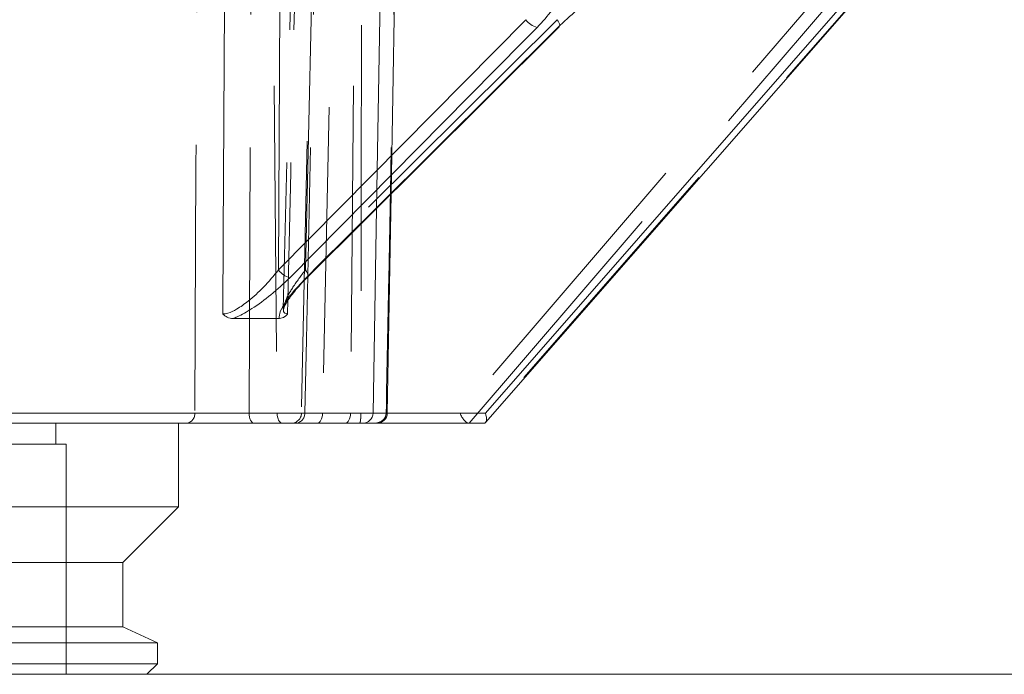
# Model space of a CAD drawing. Header units: millimetres. Extents: x 127 to 4201, y 49 to 2729.
# Tile 33 of 102: x 1203 to 1250, y 1308 to 1340. Entities that reach past the tile are written whole.
import ezdxf

# ---------------------------------------------------------------- set-up
doc = ezdxf.new("R2010")
doc.units = ezdxf.units.MM
doc.header["$LTSCALE"] = 10
doc.linetypes.add('HIDDEN', pattern=[1.905, 1.27, -0.635])

msp = doc.modelspace()

# ---------------------------------------------------------------- linework, layer by layer
at = {"color": 7, "linetype": 'HIDDEN', "lineweight": 0}
for p, q in [((1220.705, 1331.196), (1221.186, 1358.784)), ((1214.957, 1355.428), (1215.259, 1320.731)), ((1219.071, 1355.428), (1218.768, 1320.731)), ((1213.918, 1320.731), (1214.07, 1354.396)), ((1218.166, 1354.396), (1217.427, 1320.731)), ((1217.122, 1352.765), (1216.415, 1320.729)), ((1220.012, 1330.507), (1220.398, 1352.595)), ((1216.151, 1351.752), (1215.557, 1325.693)), ((1216.61, 1327.569), (1217.159, 1351.749)), ((1246.231, 1346.665), (1223.999, 1320.731)), ((1224.429, 1320.24), (1246.788, 1346.32)), ((1247.949, 1346.32), (1225.135, 1320.24)), ((1228.633, 1339.534), (1216.61, 1327.569)), ((1215.568, 1325.709), (1215.568, 1325.707)), ((1211.326, 1320.731), (1144.759, 1320.731)), ((1215.259, 1320.731), (1213.918, 1320.731)), ((1219.262, 1320.731), (1215.259, 1320.731)), ((1217.427, 1320.731), (1218.768, 1320.731)), ((1218.768, 1320.731), (1219.842, 1320.731)), ((1223.999, 1320.731), (1219.262, 1320.731)), ((1220.471, 1320.731), (1220.522, 1320.731)), ((1204.691, 1319.24), (1204.691, 1320.24)), ((1205.191, 1319.24), (1199.593, 1319.24)), ((1205.191, 1308.24), (1205.191, 1319.24))]:
    msp.add_line(p, q, dxfattribs=at)
at = {"color": 8, "linetype": 'Continuous', "lineweight": 15}
for p, q in [((1215.398, 1340.24), (1215.331, 1327.569)), ((1225.207, 1320.731), (1242.273, 1340.24)), ((1215.775, 1326.104), (1215.761, 1325.465)), ((1183.299, 1320.731), (1219.842, 1320.731)), ((1219.842, 1320.731), (1220.522, 1320.731)), ((1220.522, 1320.731), (1225.207, 1320.731))]:
    msp.add_line(p, q, dxfattribs=at)
at = {"color": 7, "linetype": 'Continuous', "lineweight": 15}
for p, q in [((1225.216, 1320.276), (1242.679, 1340.24)), ((1215.331, 1327.569), (1227.145, 1339.534)), ((1220.522, 1320.731), (1220.705, 1331.196)), ((1219.842, 1320.731), (1220.012, 1330.507)), ((1215.369, 1325.242), (1213.148, 1325.242)), ((1219.342, 1320.24), (1183.236, 1320.24)), ((1210.543, 1316.24), (1210.543, 1320.24)), ((1220.022, 1320.24), (1219.342, 1320.24)), ((1225.137, 1320.24), (1220.022, 1320.24)), ((1210.543, 1316.24), (1149.897, 1316.24)), ((1207.893, 1313.59), (1210.543, 1316.24)), ((1207.893, 1313.59), (1152.192, 1313.59)), ((1207.893, 1310.509), (1207.893, 1313.59)), ((1207.893, 1310.509), (1152.192, 1310.509)), ((1209.543, 1309.74), (1207.893, 1310.509)), ((1209.543, 1309.74), (1150.763, 1309.74)), ((1209.543, 1308.74), (1209.543, 1309.74)), ((1209.543, 1308.74), (1150.763, 1308.74)), ((1209.043, 1308.24), (1209.543, 1308.74)), ((1179.092, 1308.24), (1744.092, 1308.24))]:
    msp.add_line(p, q, dxfattribs=at)
at = {"color": 7, "linetype": 'HIDDEN', "lineweight": 0, "flags": 128}
for points in [[(1211.483, 1352.595), (1211.464, 1348.596), (1211.385, 1332.6), (1211.326, 1320.731)], [(1216.583, 1320.731), (1216.659, 1324.239), (1217.007, 1340.235), (1217.274, 1352.595)], [(1216.349, 1351.749), (1216.271, 1348.241), (1215.913, 1332.245), (1215.775, 1326.104)], [(1228.736, 1339.188), (1228.74, 1339.193), (1228.756, 1339.227), (1228.758, 1339.273), (1228.746, 1339.329), (1228.72, 1339.392), (1228.682, 1339.462), (1228.633, 1339.534)], [(1216.713, 1327.224), (1216.717, 1327.229), (1216.733, 1327.262), (1216.735, 1327.308), (1216.723, 1327.364), (1216.697, 1327.428), (1216.659, 1327.497), (1216.61, 1327.569)], [(1214.168, 1320.24), (1214.12, 1320.249), (1214.073, 1320.277), (1214.03, 1320.322), (1213.993, 1320.383), (1213.962, 1320.458), (1213.938, 1320.543), (1213.923, 1320.635), (1213.918, 1320.731)], [(1215.509, 1320.24), (1215.461, 1320.249), (1215.415, 1320.277), (1215.372, 1320.322), (1215.334, 1320.383), (1215.303, 1320.458), (1215.28, 1320.543), (1215.265, 1320.635), (1215.259, 1320.731)], [(1217.177, 1320.24), (1217.225, 1320.249), (1217.271, 1320.277), (1217.314, 1320.322), (1217.352, 1320.383), (1217.383, 1320.458), (1217.406, 1320.543), (1217.421, 1320.635), (1217.427, 1320.731)], [(1218.518, 1320.24), (1218.566, 1320.249), (1218.613, 1320.277), (1218.656, 1320.322), (1218.693, 1320.383), (1218.724, 1320.458), (1218.748, 1320.543), (1218.762, 1320.635), (1218.768, 1320.731)]]:
    msp.add_lwpolyline(points, dxfattribs=at)
at = {"color": 8, "linetype": 'Continuous', "lineweight": 15, "flags": 128}
msp.add_lwpolyline([(1212.667, 1325.465), (1212.689, 1329.241), (1212.751, 1340.24)], dxfattribs=at)
at = {"color": 7, "linetype": 'Continuous', "lineweight": 15, "flags": 128}
for points in [[(1227.677, 1339.165), (1227.029, 1338.509), (1224.438, 1335.885), (1215.862, 1327.201)], [(1216.647, 1327.201), (1217.306, 1327.857), (1219.943, 1330.481), (1228.67, 1339.165)], [(1216.713, 1327.223), (1225.129, 1335.599), (1228.736, 1339.188)], [(1228.67, 1339.165), (1228.711, 1339.172), (1228.736, 1339.188)], [(1216.647, 1327.201), (1216.688, 1327.208), (1216.713, 1327.224)]]:
    msp.add_lwpolyline(points, dxfattribs=at)
at = {"color": 7, "linetype": 'Continuous', "lineweight": 15}
for centre, radius, start, end in [((1227.874, 1340.017), 0.874, 213.5428, 256.9428), ((1216.06, 1328.053), 0.875, 213.5469, 256.9195), ((1219.342, 1320.74), 0.5, 270, 359), ((1220.022, 1320.74), 0.5, 270, 359)]:
    msp.add_arc(centre, radius, start, end, dxfattribs=at)
at = {"color": 7, "linetype": 'HIDDEN', "lineweight": 0}
for centre, radius, start, end in [((1210.872, 1320.692), 0.456, 277.078, 4.8925), ((1215.927, 1320.74), 0.5, 270.0095, 358.9656), ((1216.102, 1320.72), 0.481, 272.3721, 1.282)]:
    msp.add_arc(centre, radius, start, end, dxfattribs=at)
msp.add_ellipse((1224.249, 1320.74), major_axis=(-0.225, 0.49), ratio=0.434574, start_param=1.390996, end_param=2.944371, dxfattribs=at)
at = {"color": 7, "linetype": 'Continuous', "lineweight": 15}
msp.add_ellipse((1224.957, 1320.74), major_axis=(-0.223, 0.491), ratio=0.424613, start_param=2.951247, end_param=4.504558, dxfattribs=at)
at = {"color": 7, "linetype": 'HIDDEN', "lineweight": 0}
for points, knots in [([(1219.306, 1358.323), (1219.305, 1356.212), (1219.297, 1343.681), (1219.278, 1331.151), (1219.262, 1320.731)], [0, 0, 0, 0, 0.168477, 1, 1, 1, 1]), ([(1220.471, 1320.731), (1220.511, 1322.86), (1220.728, 1334.16), (1220.961, 1346.691), (1221.149, 1357.093), (1221.171, 1358.323)], [0, 0, 0, 0, 0.169903, 0.901813, 1, 1, 1, 1]), ([(1216.61, 1327.569), (1216.401, 1327.293), (1216.01, 1326.776), (1215.649, 1326.119), (1215.593, 1325.828), (1215.57, 1325.708)], [0, 0, 0, 0, 0.40292, 0.754273, 1, 1, 1, 1]), ([(1213.918, 1320.731), (1213.862, 1320.731), (1213.609, 1320.73), (1213.102, 1320.729), (1212.424, 1320.728), (1211.787, 1320.729), (1211.479, 1320.73), (1211.326, 1320.731)], [0, 0, 0, 0, 0.066206, 0.299637, 0.533067, 0.76653, 1, 1, 1, 1]), ([(1216.583, 1320.731), (1216.56, 1320.731), (1216.456, 1320.73), (1216.39, 1320.729), (1216.529, 1320.728), (1216.875, 1320.729), (1217.243, 1320.73), (1217.427, 1320.731)], [0, 0, 0, 0, 0.066207, 0.299638, 0.533068, 0.76653, 1, 1, 1, 1]), ([(1219.262, 1320.731), (1219.261, 1320.682), (1219.26, 1320.585), (1219.253, 1320.455), (1219.241, 1320.346), (1219.222, 1320.262), (1219.203, 1320.241), (1219.192, 1320.24), (1219.192, 1320.24)], [0, 0, 0, 0, 0.1676281, 0.3347549, 0.5130634, 0.7223245, 0.9948001, 1, 1, 1, 1]), ([(1219.9, 1320.24), (1219.902, 1320.24), (1219.977, 1320.241), (1220.109, 1320.262), (1220.269, 1320.346), (1220.38, 1320.455), (1220.454, 1320.585), (1220.465, 1320.682), (1220.471, 1320.731)], [0, 0, 0, 0, 0.005197, 0.277678, 0.486932, 0.665247, 0.832371, 1, 1, 1, 1])]:
    msp.add_open_spline(points, degree=3, knots=knots, dxfattribs=at)
at = {"color": 7, "linetype": 'Continuous', "lineweight": 15}
for points, knots in [([(1228.564, 1340.24), (1228.507, 1340.156), (1228.28, 1339.814), (1227.936, 1339.444), (1227.677, 1339.165)], [0, 0, 0, 0, 0.2463799, 1, 1, 1, 1]), ([(1228.67, 1339.165), (1228.966, 1339.444), (1229.358, 1339.814), (1229.803, 1340.156), (1229.912, 1340.24)], [0, 0, 0, 0, 0.75362, 1, 1, 1, 1]), ([(1212.667, 1325.465), (1212.746, 1325.473), (1212.938, 1325.494), (1213.368, 1325.703), (1213.959, 1326.124), (1214.665, 1326.773), (1215.099, 1327.292), (1215.331, 1327.569)], [0, 0, 0, 0, 0.1029315, 0.2499616, 0.4381363, 0.6998611, 1, 1, 1, 1]), ([(1215.862, 1327.201), (1215.571, 1326.923), (1215.021, 1326.399), (1214.134, 1325.752), (1213.506, 1325.392), (1213.217, 1325.271), (1213.148, 1325.242)], [0, 0, 0, 0, 0.362338, 0.684778, 0.925124, 1, 1, 1, 1]), ([(1215.369, 1325.242), (1215.364, 1325.271), (1215.344, 1325.392), (1215.467, 1325.752), (1215.889, 1326.399), (1216.385, 1326.923), (1216.647, 1327.201)], [0, 0, 0, 0, 0.074876, 0.315223, 0.637661, 1, 1, 1, 1]), ([(1215.568, 1325.707), (1215.568, 1325.703), (1215.568, 1325.691), (1215.6, 1325.814), (1215.733, 1326.061), (1216.049, 1326.509), (1216.428, 1326.945), (1216.711, 1327.217), (1216.777, 1327.281)], [0, 0, 0, 0, 0.052354, 0.164151, 0.332991, 0.588971, 0.903982, 1, 1, 1, 1]), ([(1213.148, 1325.242), (1213.056, 1325.257), (1212.891, 1325.282), (1212.735, 1325.403), (1212.668, 1325.464), (1212.667, 1325.465)], [0, 0, 0, 0, 0.555732, 0.990403, 1, 1, 1, 1]), ([(1215.761, 1325.465), (1215.76, 1325.464), (1215.719, 1325.417), (1215.595, 1325.291), (1215.459, 1325.262), (1215.369, 1325.242)], [0, 0, 0, 0, 0.009602, 0.341856, 1, 1, 1, 1])]:
    msp.add_open_spline(points, degree=3, knots=knots, dxfattribs=at)
at = {"color": 8, "linetype": 'Continuous', "lineweight": 15}
msp.add_open_spline([(1215.57, 1325.708), (1215.569, 1325.705), (1215.542, 1325.6), (1215.598, 1325.498), (1215.714, 1325.474), (1215.761, 1325.465)], degree=3, knots=[0, 0, 0, 0, 0.020113, 0.596492, 1, 1, 1, 1], dxfattribs=at)

doc.saveas('drawing.dxf')
